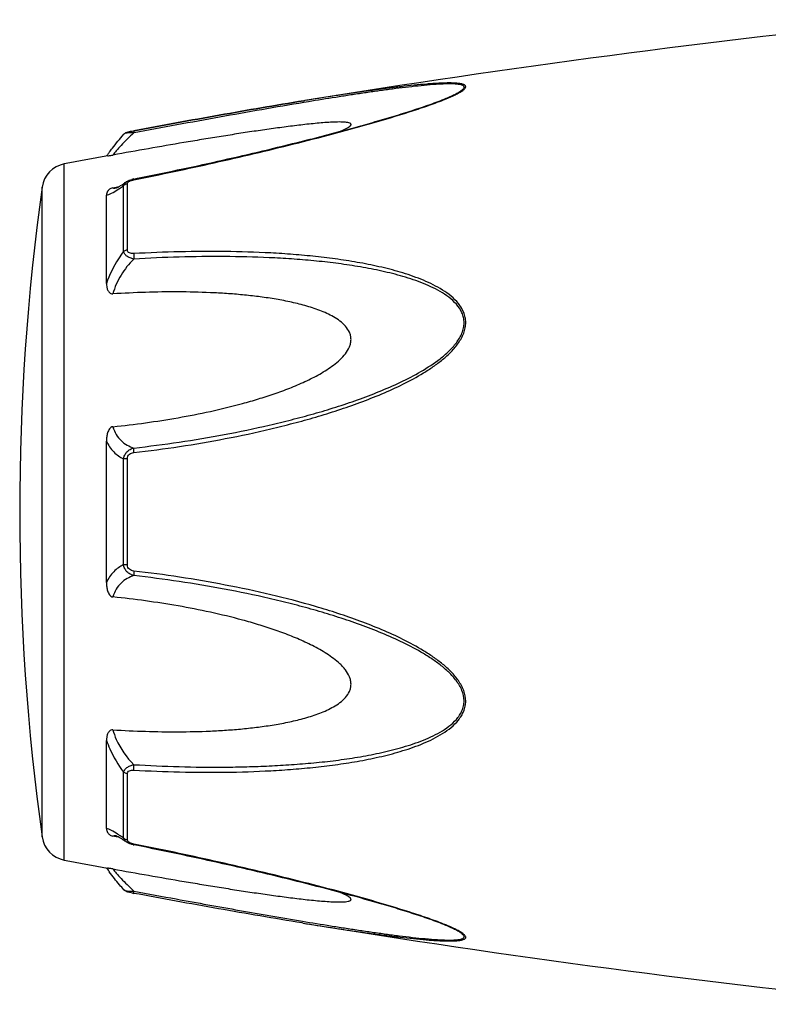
# Model space of a CAD drawing. Header units: millimetres. Extents: x -727 to 69715, y -15705 to 98123.
# Tile 205 of 256: x 45478 to 45513, y -12262 to -12216. Entities that reach past the tile are written whole.
import ezdxf

# ---------------------------------------------------------------- set-up
doc = ezdxf.new("R2010")
doc.units = ezdxf.units.MM

msp = doc.modelspace()

# ---------------------------------------------------------------- linework, layer by layer
at = {"color": 0, "linetype": 'Continuous'}
for p, q in [((45491.209, -12219.517), (45491.18, -12219.522)), ((45491.18, -12219.522), (45491.209, -12219.517)), ((45491.403, -12219.569), (45491.193, -12219.603)), ((45491.228, -12219.514), (45491.209, -12219.517)), ((45497.938, -12219.404), (45497.941, -12219.403)), ((45482.646, -12221.111), (45482.646, -12221.111)), ((45483.106, -12220.943), (45483.122, -12220.94)), ((45483.143, -12221.041), (45483.125, -12221.044)), ((45479.825, -12255.526), (45479.825, -12222.517)), ((45482.64, -12226.67), (45482.64, -12223.547)), ((45482.759, -12223.371), (45482.766, -12223.366)), ((45482.766, -12223.366), (45482.767, -12223.365)), ((45482.818, -12226.599), (45482.818, -12223.457)), ((45483.118, -12223.231), (45483.294, -12223.196)), ((45478.775, -12254.427), (45478.775, -12223.616)), ((45481.825, -12228.181), (45481.825, -12223.997)), ((45482.132, -12223.647), (45482.282, -12223.619)), ((45482.282, -12223.619), (45482.411, -12223.594)), ((45482.293, -12223.655), (45482.293, -12223.654)), ((45481.825, -12242.369), (45481.825, -12235.657)), ((45482.64, -12241.518), (45482.64, -12236.506)), ((45482.818, -12241.532), (45482.818, -12236.492)), ((45481.825, -12254.037), (45481.825, -12249.849)), ((45482.64, -12254.486), (45482.64, -12251.359)), ((45482.818, -12254.576), (45482.818, -12251.43)), ((45482.287, -12254.417), (45482.132, -12254.388)), ((45482.294, -12254.38), (45482.294, -12254.38)), ((45482.414, -12254.442), (45482.287, -12254.417)), ((45482.767, -12254.668), (45482.759, -12254.662)), ((45482.768, -12254.668), (45482.767, -12254.668)), ((45483.31, -12254.841), (45483.118, -12254.803)), ((45491.152, -12258.516), (45491.104, -12258.509)), ((45497.917, -12258.623), (45497.915, -12258.623))]:
    msp.add_line(p, q, dxfattribs=at)
for centre, radius, start, end in [((45571.299, -12713.061), 500, 95.86353, 99.2151), ((45494.48, -12211.023), 9.088, 292.5987, 293.6391), ((45493.505, -12208.671), 11.634, 291.7214, 292.5819), ((45571.299, -12713.061), 499, 100.32224, 100.56288), ((45489.032, -12227.206), 8.803, 144.3884, 144.9605), ((45490.087, -12227.961), 10.1, 143.5801, 144.3916), ((45480.063, -12223.795), 1.3, 100.5629, 172.094), ((45483.395, -12224.626), 1.423, 101.209, 104.7713), ((45589.711, -12239.021), 112, 172.09404, 187.90596), ((45482.186, -12223.101), 0.564, 280.0673, 280.9293), ((45479.039, -12218.583), 6.132, 302.8759, 303.8307), ((45478.786, -12259.856), 6.609, 55.991, 57.3511), ((45476.993, -12262.501), 9.805, 54.8309, 55.9509), ((45480.063, -12254.248), 1.3, 187.906, 259.4371), ((45482.903, -12254.576), 0.085, 180.0437, 189.0843), ((45483.416, -12253.305), 1.527, 257.9795, 258.733), ((45571.299, -11764.982), 499, 259.43712, 259.67709), ((45488.718, -12251.066), 8.414, 214.9878, 215.2793), ((45489.999, -12250.154), 9.986, 215.3091, 216.3792), ((45484.597, -12249.11), 8.129, 259.0591, 259.5501), ((45571.299, -11764.982), 500, 260.77609, 264.13647), ((45493.444, -12269.507), 11.789, 67.6569, 68.2206), ((45494.404, -12267.186), 9.277, 66.4168, 67.6933)]:
    msp.add_arc(centre, radius, start, end, dxfattribs=at)
for points, knots in [([(45498.124, -12219.349), (45498.202, -12219.314), (45498.349, -12219.247), (45498.55, -12219.143), (45498.692, -12219.056), (45498.782, -12218.986), (45498.837, -12218.932), (45498.874, -12218.869), (45498.855, -12218.811), (45498.821, -12218.778), (45498.773, -12218.752), (45498.709, -12218.731), (45498.633, -12218.713), (45498.51, -12218.694), (45498.335, -12218.681), (45498.103, -12218.676), (45497.85, -12218.68), (45497.582, -12218.691), (45497.301, -12218.708), (45496.911, -12218.738), (45496.408, -12218.785), (45495.791, -12218.853), (45495.16, -12218.931), (45494.519, -12219.016), (45493.871, -12219.107), (45493.216, -12219.203), (45492.334, -12219.337), (45491.671, -12219.442), (45491.228, -12219.514)], [0, 0, 0, 0, 0.02948, 0.055907, 0.078214, 0.087353, 0.094931, 0.105555, 0.109954, 0.115017, 0.121315, 0.129009, 0.138057, 0.148338, 0.172058, 0.199047, 0.228459, 0.259634, 0.292171, 0.325754, 0.395293, 0.467136, 0.540634, 0.615369, 0.691049, 0.767475, 0.844512, 1, 1, 1, 1]), ([(45497.941, -12219.403), (45498.021, -12219.369), (45498.176, -12219.302), (45498.39, -12219.199), (45498.548, -12219.112), (45498.653, -12219.042), (45498.714, -12218.995), (45498.758, -12218.949), (45498.785, -12218.906), (45498.79, -12218.862), (45498.769, -12218.825), (45498.73, -12218.797), (45498.676, -12218.774), (45498.607, -12218.755), (45498.493, -12218.735), (45498.325, -12218.722), (45498.102, -12218.718), (45497.857, -12218.723), (45497.501, -12218.741), (45497.032, -12218.777), (45496.45, -12218.836), (45495.848, -12218.906), (45495.233, -12218.985), (45494.608, -12219.071), (45493.977, -12219.163), (45493.339, -12219.259), (45492.48, -12219.393), (45491.835, -12219.497), (45491.403, -12219.569)], [0, 0, 0, 0, 0.03089, 0.059177, 0.083881, 0.094457, 0.103528, 0.11093, 0.116684, 0.121223, 0.125685, 0.131127, 0.137993, 0.146338, 0.156051, 0.17896, 0.205464, 0.234539, 0.265468, 0.331155, 0.400252, 0.471609, 0.544574, 0.618731, 0.693793, 0.769568, 0.845928, 1, 1, 1, 1]), ([(45483.122, -12220.94), (45484.471, -12220.691), (45487.154, -12220.202), (45489.842, -12219.739), (45491.18, -12219.522)], [0, 0, 0, 0, 0.502936, 1, 1, 1, 1]), ([(45483.124, -12223.268), (45484.397, -12223.014), (45486.302, -12222.612), (45488.828, -12222.03), (45490.708, -12221.575), (45492.263, -12221.177), (45493.494, -12220.844), (45494.698, -12220.506), (45495.876, -12220.155), (45497.009, -12219.78), (45497.551, -12219.583), (45497.81, -12219.479)], [0, 0, 0, 0, 0.256646, 0.384673, 0.512244, 0.638988, 0.701822, 0.764153, 0.886175, 0.944757, 1, 1, 1, 1]), ([(45491.18, -12219.522), (45489.842, -12219.739), (45487.155, -12220.202), (45484.473, -12220.691), (45483.124, -12220.94)], [0, 0, 0, 0, 0.496975, 1, 1, 1, 1]), ([(45491.193, -12219.603), (45489.856, -12219.826), (45487.171, -12220.297), (45484.49, -12220.79), (45483.143, -12221.041)], [0, 0, 0, 0, 0.497132, 1, 1, 1, 1]), ([(45483.294, -12223.196), (45484.568, -12222.941), (45486.473, -12222.539), (45489, -12221.956), (45490.57, -12221.576), (45491.818, -12221.262), (45492.746, -12221.019), (45493.665, -12220.77), (45494.574, -12220.515), (45495.467, -12220.252), (45496.335, -12219.982), (45497.159, -12219.705), (45497.69, -12219.508), (45497.941, -12219.403)], [0, 0, 0, 0, 0.25737, 0.385747, 0.513657, 0.577329, 0.64069, 0.703648, 0.766063, 0.827658, 0.887975, 0.946116, 1, 1, 1, 1]), ([(45492.924, -12220.97), (45492.973, -12220.949), (45493.066, -12220.908), (45493.195, -12220.846), (45493.301, -12220.784), (45493.371, -12220.733), (45493.408, -12220.692), (45493.423, -12220.665), (45493.426, -12220.638), (45493.415, -12220.614), (45493.392, -12220.595), (45493.346, -12220.572), (45493.266, -12220.552), (45493.153, -12220.537), (45492.965, -12220.526), (45492.7, -12220.529), (45492.36, -12220.545), (45491.999, -12220.572), (45491.623, -12220.607), (45491.237, -12220.648), (45490.845, -12220.694), (45490.447, -12220.744), (45490.045, -12220.797), (45489.504, -12220.871), (45488.821, -12220.97), (45487.997, -12221.096), (45487.168, -12221.227), (45486.334, -12221.363), (45485.217, -12221.55), (45483.816, -12221.793), (45482.694, -12221.993), (45482.132, -12222.094)], [0, 0, 0, 0, 0.013224, 0.025246, 0.035584, 0.043707, 0.046793, 0.049242, 0.051265, 0.053246, 0.055591, 0.058505, 0.066098, 0.075763, 0.087038, 0.112872, 0.141444, 0.171707, 0.203125, 0.235343, 0.268137, 0.301392, 0.33501, 0.368911, 0.437385, 0.506544, 0.576211, 0.646269, 0.71663, 0.85801, 1, 1, 1, 1]), ([(45481.96, -12221.965), (45482.008, -12221.9), (45482.228, -12221.608), (45482.46, -12221.326), (45482.646, -12221.112)], [0, 0, 0, 0, 0.221481, 1, 1, 1, 1]), ([(45483.125, -12221.044), (45482.915, -12221.236), (45482.631, -12221.516), (45482.309, -12221.874), (45482.183, -12222.027), (45482.132, -12222.094)], [0, 0, 0, 0, 0.588807, 0.825815, 1, 1, 1, 1]), ([(45482.646, -12221.112), (45482.675, -12221.078), (45482.742, -12221.03), (45482.857, -12220.994), (45482.976, -12220.968), (45483.06, -12220.951), (45483.106, -12220.943)], [0, 0, 0, 0, 0.265729, 0.479644, 0.722816, 1, 1, 1, 1]), ([(45483.125, -12221.044), (45483.069, -12221.042), (45482.965, -12221.042), (45482.824, -12221.051), (45482.727, -12221.069), (45482.671, -12221.091), (45482.652, -12221.104), (45482.646, -12221.112)], [0, 0, 0, 0, 0.33971, 0.636245, 0.862204, 0.94183, 1, 1, 1, 1]), ([(45483.122, -12220.94), (45483.12, -12220.94), (45483.118, -12220.953), (45483.118, -12220.971), (45483.12, -12221.005), (45483.123, -12221.03), (45483.125, -12221.044)], [0, 0, 0, 0, 0.078563, 0.274425, 0.586251, 1, 1, 1, 1]), ([(45481.886, -12222.137), (45481.898, -12222.135), (45481.98, -12222.12), (45482.062, -12222.107), (45482.132, -12222.094)], [0, 0, 0, 0, 0.14802, 1, 1, 1, 1]), ([(45482.289, -12223.655), (45482.286, -12223.656), (45482.284, -12223.657), (45482.279, -12223.657), (45482.287, -12223.655), (45482.292, -12223.653), (45482.311, -12223.645), (45482.332, -12223.635), (45482.36, -12223.622), (45482.391, -12223.605), (45482.413, -12223.593), (45482.425, -12223.586)], [0, 0, 0, 0, 0.050729, 0.053439, 0.064665, 0.125059, 0.230112, 0.374221, 0.553235, 0.763061, 1, 1, 1, 1]), ([(45482.425, -12223.586), (45482.45, -12223.572), (45482.563, -12223.504), (45482.673, -12223.43), (45482.759, -12223.371)], [0, 0, 0, 0, 0.212027, 1, 1, 1, 1]), ([(45482.452, -12223.676), (45482.468, -12223.666), (45482.531, -12223.624), (45482.593, -12223.58), (45482.64, -12223.547)], [0, 0, 0, 0, 0.242177, 1, 1, 1, 1]), ([(45482.64, -12223.547), (45482.646, -12223.512), (45482.677, -12223.441), (45482.734, -12223.389), (45482.766, -12223.366)], [0, 0, 0, 0, 0.468978, 1, 1, 1, 1]), ([(45482.818, -12223.457), (45482.801, -12223.46), (45482.736, -12223.475), (45482.674, -12223.511), (45482.64, -12223.547)], [0, 0, 0, 0, 0.258764, 1, 1, 1, 1]), ([(45482.767, -12223.365), (45482.778, -12223.358), (45482.822, -12223.329), (45482.87, -12223.306), (45482.907, -12223.292)], [0, 0, 0, 0, 0.247211, 1, 1, 1, 1]), ([(45482.818, -12223.457), (45482.818, -12223.452), (45482.821, -12223.427), (45482.834, -12223.404), (45482.847, -12223.39)], [0, 0, 0, 0, 0.225175, 1, 1, 1, 1]), ([(45482.847, -12223.39), (45482.851, -12223.385), (45482.871, -12223.364), (45482.895, -12223.348), (45482.915, -12223.338)], [0, 0, 0, 0, 0.225244, 1, 1, 1, 1]), ([(45482.915, -12223.338), (45482.92, -12223.335), (45482.942, -12223.323), (45482.966, -12223.313), (45482.984, -12223.307)], [0, 0, 0, 0, 0.241505, 1, 1, 1, 1]), ([(45482.984, -12223.307), (45482.995, -12223.302), (45483.041, -12223.287), (45483.088, -12223.275), (45483.124, -12223.268)], [0, 0, 0, 0, 0.246414, 1, 1, 1, 1]), ([(45483.124, -12223.268), (45483.123, -12223.263), (45483.122, -12223.254), (45483.119, -12223.242), (45483.119, -12223.235), (45483.117, -12223.231), (45483.118, -12223.231)], [0, 0, 0, 0, 0.428218, 0.741394, 0.932956, 1, 1, 1, 1]), ([(45482.132, -12223.647), (45482.1, -12223.654), (45482.042, -12223.671), (45481.954, -12223.724), (45481.881, -12223.801), (45481.834, -12223.9), (45481.825, -12223.966), (45481.825, -12223.997)], [0, 0, 0, 0, 0.19482, 0.35748, 0.608365, 0.813655, 1, 1, 1, 1]), ([(45481.825, -12223.997), (45481.862, -12223.99), (45481.944, -12223.965), (45482.129, -12223.882), (45482.269, -12223.796), (45482.367, -12223.732)], [0, 0, 0, 0, 0.189472, 0.420855, 1, 1, 1, 1]), ([(45482.132, -12223.647), (45482.142, -12223.652), (45482.192, -12223.668), (45482.245, -12223.663), (45482.285, -12223.656)], [0, 0, 0, 0, 0.213215, 1, 1, 1, 1]), ([(45482.64, -12226.67), (45482.554, -12226.783), (45482.225, -12227.253), (45481.966, -12227.773), (45481.825, -12228.181)], [0, 0, 0, 0, 0.246978, 1, 1, 1, 1]), ([(45482.818, -12226.599), (45482.801, -12226.601), (45482.738, -12226.613), (45482.676, -12226.64), (45482.64, -12226.67)], [0, 0, 0, 0, 0.266982, 1, 1, 1, 1]), ([(45483.125, -12227.025), (45483.065, -12227.012), (45482.951, -12226.978), (45482.8, -12226.901), (45482.687, -12226.8), (45482.647, -12226.712), (45482.64, -12226.67)], [0, 0, 0, 0, 0.291894, 0.562609, 0.798475, 1, 1, 1, 1]), ([(45483.124, -12226.768), (45483.087, -12226.77), (45483.014, -12226.769), (45482.913, -12226.746), (45482.834, -12226.687), (45482.818, -12226.626), (45482.818, -12226.599)], [0, 0, 0, 0, 0.287056, 0.554503, 0.787456, 1, 1, 1, 1]), ([(45483.124, -12226.768), (45483.119, -12226.808), (45483.116, -12226.894), (45483.121, -12226.98), (45483.125, -12227.025)], [0, 0, 0, 0, 0.467767, 1, 1, 1, 1]), ([(45483.125, -12236.204), (45483.851, -12236.12), (45485.301, -12235.928), (45487.467, -12235.559), (45489.26, -12235.172), (45490.686, -12234.818), (45491.751, -12234.526), (45492.807, -12234.199), (45493.852, -12233.835), (45494.884, -12233.43), (45495.894, -12232.971), (45496.707, -12232.531), (45497.327, -12232.13), (45497.77, -12231.799), (45498.179, -12231.432), (45498.529, -12231.018), (45498.751, -12230.628), (45498.849, -12230.294), (45498.873, -12230.04), (45498.847, -12229.791), (45498.751, -12229.477), (45498.533, -12229.123), (45498.178, -12228.776), (45497.769, -12228.487), (45497.326, -12228.242), (45496.703, -12227.959), (45495.888, -12227.674), (45494.879, -12227.408), (45493.848, -12227.198), (45492.802, -12227.032), (45491.747, -12226.903), (45490.683, -12226.805), (45489.254, -12226.711), (45487.458, -12226.658), (45485.293, -12226.671), (45483.848, -12226.728), (45483.124, -12226.768)], [0, 0, 0, 0, 0.063635, 0.127396, 0.191296, 0.223303, 0.255348, 0.287434, 0.319562, 0.351727, 0.383919, 0.416107, 0.432182, 0.448215, 0.464156, 0.479907, 0.495291, 0.502793, 0.510127, 0.517331, 0.52445, 0.538608, 0.552922, 0.567437, 0.582127, 0.596956, 0.626929, 0.657232, 0.687777, 0.718508, 0.74939, 0.780398, 0.811517, 0.874045, 0.936883, 1, 1, 1, 1]), ([(45483.125, -12227.025), (45482.894, -12227.254), (45482.485, -12227.765), (45482.214, -12228.366), (45482.132, -12228.68)], [0, 0, 0, 0, 0.500208, 1, 1, 1, 1]), ([(45483.126, -12235.987), (45483.843, -12235.906), (45485.277, -12235.719), (45487.42, -12235.363), (45489.193, -12234.99), (45490.605, -12234.648), (45491.659, -12234.368), (45492.706, -12234.054), (45493.742, -12233.705), (45494.767, -12233.317), (45495.772, -12232.879), (45496.745, -12232.374), (45497.513, -12231.877), (45498.069, -12231.409), (45498.373, -12231.074), (45498.573, -12230.779), (45498.691, -12230.545), (45498.77, -12230.3), (45498.797, -12230.049), (45498.768, -12229.803), (45498.665, -12229.495), (45498.434, -12229.154), (45498.068, -12228.827), (45497.651, -12228.558), (45497.204, -12228.33), (45496.737, -12228.134), (45496.257, -12227.964), (45495.6, -12227.766), (45494.761, -12227.562), (45493.738, -12227.371), (45492.701, -12227.221), (45491.655, -12227.106), (45490.602, -12227.019), (45489.188, -12226.939), (45487.41, -12226.899), (45485.27, -12226.922), (45483.84, -12226.984), (45483.125, -12227.025)], [0, 0, 0, 0, 0.063589, 0.127295, 0.191136, 0.223111, 0.255121, 0.287171, 0.319267, 0.351401, 0.383569, 0.41575, 0.447866, 0.463844, 0.479652, 0.487454, 0.495134, 0.502662, 0.51, 0.517195, 0.524298, 0.538439, 0.552765, 0.567303, 0.582017, 0.596869, 0.611832, 0.626888, 0.657217, 0.687781, 0.718525, 0.749415, 0.780427, 0.811548, 0.874072, 0.936899, 1, 1, 1, 1]), ([(45481.825, -12228.181), (45481.825, -12228.232), (45481.833, -12228.336), (45481.868, -12228.461), (45481.916, -12228.554), (45481.967, -12228.619), (45482.038, -12228.672), (45482.101, -12228.682), (45482.132, -12228.68)], [0, 0, 0, 0, 0.238003, 0.476366, 0.597445, 0.721615, 0.853559, 1, 1, 1, 1]), ([(45482.132, -12234.975), (45482.649, -12234.923), (45483.68, -12234.8), (45485.222, -12234.559), (45486.757, -12234.26), (45488.025, -12233.953), (45489.031, -12233.664), (45489.779, -12233.423), (45490.518, -12233.153), (45491.243, -12232.846), (45491.83, -12232.551), (45492.28, -12232.281), (45492.603, -12232.058), (45492.903, -12231.809), (45493.167, -12231.527), (45493.335, -12231.254), (45493.411, -12231.018), (45493.431, -12230.838), (45493.411, -12230.661), (45493.336, -12230.439), (45493.168, -12230.194), (45492.902, -12229.96), (45492.601, -12229.765), (45492.279, -12229.601), (45491.828, -12229.412), (45491.239, -12229.224), (45490.515, -12229.048), (45489.776, -12228.911), (45489.029, -12228.804), (45488.274, -12228.721), (45487.515, -12228.66), (45486.497, -12228.604), (45485.217, -12228.576), (45483.676, -12228.598), (45482.647, -12228.647), (45482.132, -12228.68)], [0, 0, 0, 0, 0.063495, 0.12712, 0.190878, 0.25478, 0.286791, 0.31884, 0.350926, 0.383041, 0.415158, 0.431203, 0.447213, 0.463143, 0.478902, 0.4943, 0.5018, 0.509129, 0.516317, 0.523425, 0.537606, 0.551987, 0.566584, 0.581352, 0.596258, 0.626376, 0.656797, 0.687441, 0.718253, 0.749203, 0.780268, 0.811433, 0.874017, 0.936884, 1, 1, 1, 1]), ([(45482.132, -12234.975), (45482.099, -12234.979), (45482.033, -12235.005), (45481.965, -12235.082), (45481.916, -12235.17), (45481.868, -12235.294), (45481.833, -12235.457), (45481.825, -12235.59), (45481.825, -12235.656)], [0, 0, 0, 0, 0.125535, 0.252013, 0.377694, 0.502869, 0.751849, 1, 1, 1, 1]), ([(45482.132, -12234.975), (45482.17, -12235.104), (45482.27, -12235.345), (45482.504, -12235.644), (45482.796, -12235.859), (45483.014, -12235.951), (45483.126, -12235.987)], [0, 0, 0, 0, 0.272929, 0.523074, 0.761734, 1, 1, 1, 1]), ([(45481.825, -12235.657), (45481.912, -12235.846), (45482.136, -12236.187), (45482.469, -12236.423), (45482.64, -12236.506)], [0, 0, 0, 0, 0.522223, 1, 1, 1, 1]), ([(45482.64, -12236.506), (45482.646, -12236.444), (45482.68, -12236.319), (45482.79, -12236.161), (45482.945, -12236.047), (45483.064, -12236.002), (45483.126, -12235.987)], [0, 0, 0, 0, 0.250125, 0.500215, 0.750197, 1, 1, 1, 1]), ([(45483.125, -12236.204), (45483.121, -12236.162), (45483.118, -12236.09), (45483.12, -12236.017), (45483.126, -12235.987)], [0, 0, 0, 0, 0.583261, 1, 1, 1, 1]), ([(45482.818, -12236.492), (45482.801, -12236.492), (45482.742, -12236.494), (45482.682, -12236.499), (45482.64, -12236.506)], [0, 0, 0, 0, 0.284006, 1, 1, 1, 1]), ([(45482.818, -12236.492), (45482.818, -12236.453), (45482.833, -12236.375), (45482.906, -12236.28), (45483.01, -12236.225), (45483.086, -12236.209), (45483.125, -12236.204)], [0, 0, 0, 0, 0.249368, 0.500015, 0.750587, 1, 1, 1, 1]), ([(45482.64, -12241.518), (45482.469, -12241.602), (45482.136, -12241.838), (45481.912, -12242.18), (45481.825, -12242.369)], [0, 0, 0, 0, 0.477899, 1, 1, 1, 1]), ([(45483.125, -12242.037), (45483.064, -12242.022), (45482.944, -12241.977), (45482.79, -12241.863), (45482.68, -12241.705), (45482.646, -12241.581), (45482.64, -12241.518)], [0, 0, 0, 0, 0.249817, 0.499798, 0.74986, 1, 1, 1, 1]), ([(45482.818, -12241.532), (45482.801, -12241.532), (45482.742, -12241.53), (45482.682, -12241.525), (45482.64, -12241.518)], [0, 0, 0, 0, 0.284019, 1, 1, 1, 1]), ([(45483.124, -12241.82), (45483.086, -12241.815), (45483.01, -12241.799), (45482.906, -12241.744), (45482.833, -12241.649), (45482.818, -12241.571), (45482.818, -12241.532)], [0, 0, 0, 0, 0.249451, 0.500018, 0.750583, 1, 1, 1, 1]), ([(45483.125, -12242.037), (45483.013, -12242.073), (45482.795, -12242.166), (45482.504, -12242.381), (45482.27, -12242.68), (45482.17, -12242.921), (45482.132, -12243.05)], [0, 0, 0, 0, 0.238394, 0.476974, 0.727116, 1, 1, 1, 1]), ([(45483.124, -12241.82), (45483.12, -12241.862), (45483.117, -12241.934), (45483.119, -12242.007), (45483.125, -12242.037)], [0, 0, 0, 0, 0.582827, 1, 1, 1, 1]), ([(45483.125, -12251.261), (45483.848, -12251.301), (45485.294, -12251.36), (45487.459, -12251.375), (45489.255, -12251.315), (45490.683, -12251.222), (45491.748, -12251.126), (45492.803, -12250.996), (45493.849, -12250.829), (45494.879, -12250.619), (45495.888, -12250.352), (45496.704, -12250.067), (45497.326, -12249.783), (45497.769, -12249.538), (45498.178, -12249.249), (45498.474, -12248.957), (45498.664, -12248.69), (45498.777, -12248.471), (45498.849, -12248.234), (45498.882, -12247.899), (45498.79, -12247.47), (45498.531, -12247.005), (45498.179, -12246.592), (45497.77, -12246.225), (45497.328, -12245.894), (45496.707, -12245.493), (45495.893, -12245.053), (45494.884, -12244.594), (45493.852, -12244.189), (45492.806, -12243.826), (45491.398, -12243.392), (45489.62, -12242.925), (45487.465, -12242.471), (45485.3, -12242.098), (45483.85, -12241.904), (45483.124, -12241.82)], [0, 0, 0, 0, 0.063127, 0.125969, 0.188473, 0.219596, 0.250616, 0.281496, 0.312222, 0.342767, 0.373071, 0.403045, 0.417875, 0.432563, 0.447076, 0.461383, 0.468491, 0.475585, 0.482706, 0.489913, 0.504703, 0.520085, 0.535843, 0.551789, 0.567824, 0.583902, 0.616092, 0.648285, 0.680449, 0.712576, 0.744661, 0.808707, 0.872603, 0.936364, 1, 1, 1, 1]), ([(45483.126, -12251.003), (45483.841, -12251.044), (45485.271, -12251.107), (45487.057, -12251.128), (45488.481, -12251.104), (45489.544, -12251.064), (45490.602, -12251.003), (45491.656, -12250.92), (45492.702, -12250.805), (45493.739, -12250.652), (45494.762, -12250.461), (45495.766, -12250.217), (45496.58, -12249.955), (45497.205, -12249.693), (45497.652, -12249.465), (45498.068, -12249.196), (45498.374, -12248.921), (45498.573, -12248.664), (45498.693, -12248.453), (45498.771, -12248.221), (45498.806, -12247.889), (45498.706, -12247.464), (45498.433, -12247.011), (45498.069, -12246.614), (45497.653, -12246.262), (45497.206, -12245.947), (45496.584, -12245.564), (45495.771, -12245.143), (45494.766, -12244.705), (45493.742, -12244.317), (45492.704, -12243.97), (45491.658, -12243.657), (45490.604, -12243.373), (45489.193, -12243.031), (45487.418, -12242.667), (45485.276, -12242.306), (45483.842, -12242.118), (45483.125, -12242.037)], [0, 0, 0, 0, 0.063114, 0.125949, 0.157245, 0.188456, 0.219582, 0.250607, 0.281495, 0.312234, 0.342798, 0.373129, 0.40314, 0.417992, 0.432705, 0.447241, 0.461558, 0.468661, 0.475744, 0.482848, 0.490045, 0.504858, 0.520307, 0.536124, 0.552106, 0.56816, 0.584244, 0.616427, 0.648598, 0.680734, 0.712828, 0.744881, 0.776894, 0.808867, 0.872702, 0.936412, 1, 1, 1, 1]), ([(45481.825, -12242.369), (45481.825, -12242.435), (45481.833, -12242.568), (45481.868, -12242.731), (45481.916, -12242.856), (45481.965, -12242.944), (45482.033, -12243.02), (45482.099, -12243.047), (45482.132, -12243.05)], [0, 0, 0, 0, 0.248169, 0.497163, 0.622341, 0.748019, 0.874484, 1, 1, 1, 1]), ([(45482.132, -12249.349), (45482.647, -12249.381), (45483.676, -12249.43), (45485.217, -12249.452), (45486.497, -12249.424), (45487.515, -12249.367), (45488.274, -12249.306), (45489.029, -12249.223), (45489.776, -12249.116), (45490.515, -12248.978), (45491.239, -12248.802), (45491.828, -12248.614), (45492.279, -12248.425), (45492.601, -12248.261), (45492.903, -12248.066), (45493.168, -12247.831), (45493.337, -12247.587), (45493.412, -12247.364), (45493.431, -12247.187), (45493.411, -12247.007), (45493.334, -12246.771), (45493.201, -12246.553), (45493.037, -12246.359), (45492.854, -12246.175), (45492.602, -12245.967), (45492.28, -12245.743), (45491.83, -12245.473), (45491.243, -12245.178), (45490.518, -12244.871), (45489.779, -12244.601), (45489.031, -12244.36), (45488.025, -12244.072), (45486.757, -12243.765), (45485.222, -12243.466), (45483.68, -12243.226), (45482.649, -12243.103), (45482.132, -12243.05)], [0, 0, 0, 0, 0.063112, 0.125975, 0.188555, 0.219719, 0.250782, 0.281729, 0.312543, 0.343186, 0.373609, 0.403727, 0.418634, 0.433407, 0.448005, 0.462391, 0.476578, 0.483689, 0.490881, 0.498215, 0.505719, 0.521118, 0.528977, 0.536891, 0.552822, 0.568831, 0.584876, 0.616992, 0.649103, 0.681187, 0.713234, 0.745242, 0.809138, 0.87289, 0.93651, 1, 1, 1, 1]), ([(45482.132, -12249.349), (45482.101, -12249.347), (45482.038, -12249.356), (45481.966, -12249.409), (45481.916, -12249.474), (45481.868, -12249.568), (45481.833, -12249.693), (45481.825, -12249.797), (45481.825, -12249.848)], [0, 0, 0, 0, 0.146355, 0.278259, 0.402425, 0.523518, 0.761934, 1, 1, 1, 1]), ([(45482.132, -12249.349), (45482.173, -12249.504), (45482.39, -12250.117), (45482.78, -12250.66), (45483.126, -12251.003)], [0, 0, 0, 0, 0.247925, 1, 1, 1, 1]), ([(45481.825, -12249.849), (45481.872, -12249.985), (45482.083, -12250.518), (45482.38, -12251.017), (45482.64, -12251.359)], [0, 0, 0, 0, 0.251574, 1, 1, 1, 1]), ([(45482.64, -12251.359), (45482.647, -12251.317), (45482.687, -12251.229), (45482.8, -12251.128), (45482.951, -12251.05), (45483.066, -12251.016), (45483.126, -12251.003)], [0, 0, 0, 0, 0.201639, 0.43756, 0.708236, 1, 1, 1, 1]), ([(45483.125, -12251.261), (45483.12, -12251.221), (45483.117, -12251.134), (45483.121, -12251.048), (45483.126, -12251.003)], [0, 0, 0, 0, 0.467922, 1, 1, 1, 1]), ([(45482.818, -12251.43), (45482.801, -12251.428), (45482.738, -12251.416), (45482.676, -12251.389), (45482.64, -12251.359)], [0, 0, 0, 0, 0.267018, 1, 1, 1, 1]), ([(45482.818, -12251.43), (45482.818, -12251.402), (45482.835, -12251.342), (45482.913, -12251.283), (45483.015, -12251.26), (45483.087, -12251.259), (45483.125, -12251.261)], [0, 0, 0, 0, 0.212614, 0.445637, 0.713059, 1, 1, 1, 1]), ([(45482.351, -12254.291), (45482.256, -12254.23), (45482.12, -12254.148), (45481.941, -12254.068), (45481.861, -12254.044), (45481.825, -12254.037)], [0, 0, 0, 0, 0.577794, 0.80943, 1, 1, 1, 1]), ([(45481.825, -12254.037), (45481.825, -12254.069), (45481.834, -12254.135), (45481.881, -12254.234), (45481.954, -12254.311), (45482.042, -12254.364), (45482.1, -12254.382), (45482.132, -12254.388)], [0, 0, 0, 0, 0.186516, 0.391937, 0.642812, 0.805374, 1, 1, 1, 1]), ([(45482.294, -12254.38), (45482.278, -12254.377), (45482.225, -12254.369), (45482.167, -12254.372), (45482.132, -12254.388)], [0, 0, 0, 0, 0.296315, 1, 1, 1, 1]), ([(45482.429, -12254.45), (45482.4, -12254.434), (45482.354, -12254.409), (45482.307, -12254.387), (45482.289, -12254.38)], [0, 0, 0, 0, 0.632551, 1, 1, 1, 1]), ([(45482.759, -12254.662), (45482.728, -12254.641), (45482.62, -12254.568), (45482.511, -12254.497), (45482.429, -12254.45)], [0, 0, 0, 0, 0.283099, 1, 1, 1, 1]), ([(45482.818, -12254.576), (45482.801, -12254.573), (45482.736, -12254.558), (45482.674, -12254.522), (45482.64, -12254.486)], [0, 0, 0, 0, 0.258792, 1, 1, 1, 1]), ([(45482.767, -12254.668), (45482.734, -12254.645), (45482.677, -12254.593), (45482.646, -12254.521), (45482.64, -12254.486)], [0, 0, 0, 0, 0.53106, 1, 1, 1, 1]), ([(45482.962, -12254.762), (45482.945, -12254.756), (45482.877, -12254.732), (45482.812, -12254.699), (45482.768, -12254.668)], [0, 0, 0, 0, 0.254193, 1, 1, 1, 1]), ([(45482.916, -12254.696), (45482.903, -12254.689), (45482.862, -12254.664), (45482.825, -12254.623), (45482.819, -12254.589)], [0, 0, 0, 0, 0.308636, 1, 1, 1, 1]), ([(45482.985, -12254.727), (45482.979, -12254.725), (45482.955, -12254.716), (45482.932, -12254.705), (45482.916, -12254.696)], [0, 0, 0, 0, 0.257368, 1, 1, 1, 1]), ([(45483.124, -12254.765), (45483.123, -12254.77), (45483.121, -12254.779), (45483.119, -12254.792), (45483.119, -12254.798), (45483.117, -12254.802), (45483.118, -12254.803)], [0, 0, 0, 0, 0.428099, 0.741246, 0.932847, 1, 1, 1, 1]), ([(45497.818, -12258.56), (45497.558, -12258.456), (45497.017, -12258.259), (45495.884, -12257.883), (45494.4, -12257.439), (45492.574, -12256.938), (45490.085, -12256.298), (45486.935, -12255.559), (45484.398, -12255.02), (45483.124, -12254.765)], [0, 0, 0, 0, 0.055213, 0.113792, 0.23581, 0.360995, 0.487722, 0.743348, 1, 1, 1, 1]), ([(45497.917, -12258.623), (45497.665, -12258.519), (45497.135, -12258.322), (45496.311, -12258.046), (45495.445, -12257.777), (45494.251, -12257.425), (45492.727, -12257.007), (45490.247, -12256.37), (45487.108, -12255.633), (45484.579, -12255.095), (45483.31, -12254.841)], [0, 0, 0, 0, 0.054079, 0.112293, 0.172626, 0.23422, 0.359577, 0.486553, 0.742745, 1, 1, 1, 1]), ([(45482.132, -12255.948), (45482.101, -12255.942), (45482.017, -12255.927), (45481.932, -12255.914), (45481.88, -12255.905)], [0, 0, 0, 0, 0.376124, 1, 1, 1, 1]), ([(45482.646, -12256.932), (45482.58, -12256.856), (45482.343, -12256.578), (45482.116, -12256.29), (45481.959, -12256.077)], [0, 0, 0, 0, 0.274505, 1, 1, 1, 1]), ([(45482.132, -12255.948), (45482.183, -12256.015), (45482.309, -12256.169), (45482.532, -12256.417), (45482.81, -12256.702), (45483.016, -12256.899), (45483.125, -12256.999)], [0, 0, 0, 0, 0.174298, 0.411219, 0.692021, 1, 1, 1, 1]), ([(45482.132, -12255.948), (45482.695, -12256.05), (45483.818, -12256.25), (45485.222, -12256.492), (45486.341, -12256.68), (45487.176, -12256.816), (45488.007, -12256.947), (45488.832, -12257.073), (45489.515, -12257.171), (45490.058, -12257.246), (45490.46, -12257.298), (45490.858, -12257.348), (45491.251, -12257.394), (45491.636, -12257.434), (45492.013, -12257.469), (45492.374, -12257.495), (45492.714, -12257.511), (45492.977, -12257.513), (45493.163, -12257.501), (45493.276, -12257.485), (45493.353, -12257.465), (45493.397, -12257.44), (45493.418, -12257.42), (45493.426, -12257.395), (45493.421, -12257.368), (45493.404, -12257.341), (45493.364, -12257.299), (45493.291, -12257.247), (45493.183, -12257.186), (45493.052, -12257.122), (45492.958, -12257.081), (45492.909, -12257.061)], [0, 0, 0, 0, 0.142006, 0.283398, 0.353765, 0.423828, 0.493495, 0.562647, 0.631121, 0.66502, 0.698626, 0.731869, 0.764656, 0.796849, 0.828224, 0.858442, 0.886945, 0.912611, 0.92378, 0.93331, 0.940718, 0.943524, 0.945777, 0.947738, 0.949832, 0.952411, 0.955637, 0.963997, 0.974507, 0.98666, 1, 1, 1, 1]), ([(45483.054, -12257.091), (45483.014, -12257.083), (45482.94, -12257.068), (45482.835, -12257.044), (45482.732, -12257.009), (45482.672, -12256.963), (45482.646, -12256.932)], [0, 0, 0, 0, 0.273626, 0.507992, 0.727544, 1, 1, 1, 1]), ([(45482.646, -12256.932), (45482.652, -12256.939), (45482.671, -12256.953), (45482.726, -12256.975), (45482.824, -12256.992), (45482.965, -12257.002), (45483.07, -12257.001), (45483.125, -12256.999)], [0, 0, 0, 0, 0.057868, 0.137343, 0.363312, 0.660033, 1, 1, 1, 1]), ([(45483.123, -12257.104), (45483.12, -12257.103), (45483.119, -12257.09), (45483.118, -12257.073), (45483.121, -12257.038), (45483.124, -12257.013), (45483.125, -12256.999)], [0, 0, 0, 0, 0.078467, 0.274376, 0.586265, 1, 1, 1, 1]), ([(45491.104, -12258.509), (45489.779, -12258.293), (45487.117, -12257.834), (45484.459, -12257.351), (45483.123, -12257.104)], [0, 0, 0, 0, 0.497068, 1, 1, 1, 1]), ([(45483.125, -12256.999), (45483.796, -12257.123), (45485.467, -12257.432), (45488.129, -12257.914), (45490.125, -12258.258), (45491.118, -12258.424)], [0, 0, 0, 0, 0.251917, 0.627872, 1, 1, 1, 1]), ([(45491.118, -12258.424), (45491.563, -12258.498), (45492.23, -12258.608), (45493.116, -12258.747), (45493.775, -12258.847), (45494.428, -12258.943), (45495.074, -12259.033), (45495.71, -12259.116), (45496.333, -12259.191), (45496.937, -12259.254), (45497.424, -12259.293), (45497.795, -12259.313), (45498.052, -12259.32), (45498.286, -12259.318), (45498.464, -12259.306), (45498.587, -12259.287), (45498.662, -12259.27), (45498.722, -12259.247), (45498.766, -12259.22), (45498.79, -12259.181), (45498.785, -12259.136), (45498.759, -12259.092), (45498.714, -12259.045), (45498.654, -12258.996), (45498.547, -12258.924), (45498.384, -12258.833), (45498.161, -12258.727), (45498.001, -12258.658), (45497.917, -12258.623)], [0, 0, 0, 0, 0.153439, 0.229445, 0.304902, 0.379707, 0.453642, 0.526452, 0.597735, 0.666841, 0.732698, 0.763801, 0.793118, 0.81995, 0.843381, 0.853458, 0.862207, 0.869459, 0.875128, 0.87961, 0.884095, 0.889726, 0.896977, 0.905865, 0.916254, 0.94079, 0.969089, 1, 1, 1, 1]), ([(45491.152, -12258.516), (45491.599, -12258.589), (45492.268, -12258.695), (45493.158, -12258.831), (45493.818, -12258.927), (45494.473, -12259.019), (45495.12, -12259.105), (45495.756, -12259.183), (45496.379, -12259.252), (45496.887, -12259.3), (45497.281, -12259.33), (45497.565, -12259.348), (45497.836, -12259.359), (45498.092, -12259.364), (45498.326, -12259.359), (45498.504, -12259.345), (45498.629, -12259.326), (45498.707, -12259.309), (45498.772, -12259.287), (45498.822, -12259.261), (45498.857, -12259.229), (45498.869, -12259.187), (45498.857, -12259.142), (45498.826, -12259.097), (45498.779, -12259.05), (45498.69, -12258.98), (45498.546, -12258.891), (45498.344, -12258.786), (45498.195, -12258.719), (45498.116, -12258.684)], [0, 0, 0, 0, 0.155309, 0.232207, 0.308518, 0.38411, 0.45876, 0.532202, 0.604002, 0.673502, 0.707078, 0.73962, 0.77081, 0.800217, 0.827213, 0.851007, 0.8614, 0.870581, 0.878415, 0.8848, 0.889847, 0.894233, 0.899058, 0.905123, 0.912705, 0.92179, 0.943969, 0.970425, 1, 1, 1, 1])]:
    msp.add_open_spline(points, degree=3, knots=knots, dxfattribs=at)
for points in [[(45482.907, -12223.292), (45482.947, -12223.275), (45482.989, -12223.262), (45483.032, -12223.251)], [(45483.098, -12254.799), (45483.052, -12254.789), (45483.007, -12254.777), (45482.962, -12254.762)], [(45483.032, -12254.743), (45483.016, -12254.738), (45483, -12254.733), (45482.985, -12254.727)], [(45483.124, -12254.765), (45483.093, -12254.759), (45483.062, -12254.751), (45483.032, -12254.743)]]:
    msp.add_open_spline(points, degree=3, dxfattribs=at)

doc.saveas('drawing.dxf')
